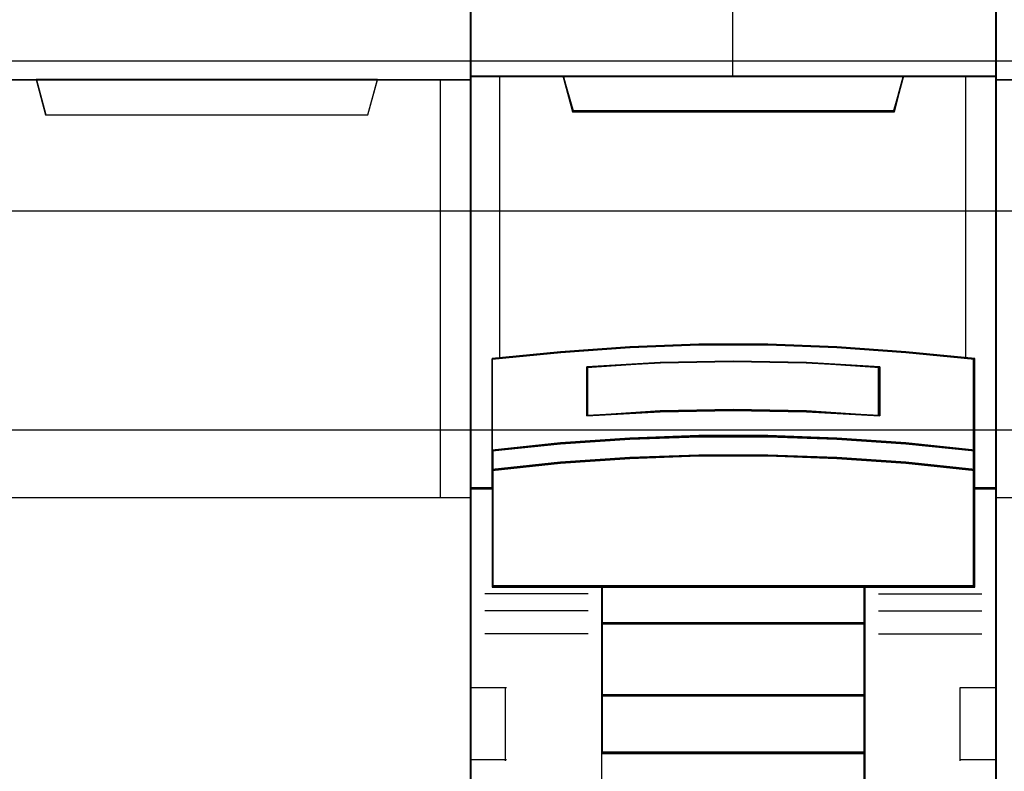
# Model space of a CAD drawing. Extents: x -635870 to -372006, y -44437 to 104716.
# Tile 111 of 246: x -614167 to -613830, y -31396 to -31139. Entities that reach past the tile are written whole.
import ezdxf

# ---------------------------------------------------------------- set-up
doc = ezdxf.new("R2010")
doc.units = 0
doc.header["$MEASUREMENT"] = 0
doc.layers.get('0').update_dxf_attribs({"color": 252})
for name, color, linetype in [('30', 7, 'Continuous'), ('45', 8, 'Continuous'), ('50', 7, 'Continuous')]:
    doc.layers.add(name, color=color, linetype=linetype)

# ---------------------------------------------------------------- blocks, each defined once
blk = doc.blocks.new('*U1037')
at = {"layer": '50', "color": 7}
blk.add_lwpolyline([(509.985212, -137.34823), (834.016113, -137.34823), (834.016113, -183.650891), (509.985212, -183.650891), (509.985212, -137.34823)], dxfattribs=at)
blk = doc.blocks.new('*U1038')
at = {"layer": '30', "color": 7}
blk.add_lwpolyline([(499.9802, -142.47767), (844.087401, -142.47767), (844.087401, -178.455247), (499.9802, -178.455247), (499.9802, -142.47767)], close=True, dxfattribs=at)
for points in [[(499.9802, -142.47767), (844.087401, -142.47767), (844.087401, -178.455247), (499.9802, -178.455247), (499.9802, -142.47767)], [(499.9802, -149.974543), (844.087401, -149.974543), (844.087401, -170.958374), (499.9802, -170.958374), (499.9802, -149.974543)]]:
    blk.add_lwpolyline(points, dxfattribs=at)
blk = doc.blocks.new('*U1040')
at = {"layer": '45', "color": 7}
for points in [[(590.990286, -118.986054), (609.012033, -118.986054), (609.012033, -118.986054), (609.012033, -202.015715), (609.012033, -202.015715), (590.990286, -202.015715), (590.990286, -202.015715), (590.990286, -118.986054), (590.990286, -118.986054)], [(590.990286, -137.991727), (609.012033, -137.991727), (609.012033, -152.304903), (590.990286, -152.304903), (590.990286, -137.991727)], [(590.995589, -137.997023), (609.00408, -137.997023), (609.00408, -152.299607), (590.995589, -152.299607), (590.995589, -137.997023)], [(594.160926, -137.991727), (594.483048, -139.201925), (594.483048, -139.201925), (605.505462, -139.201925), (605.505462, -139.201925), (605.83344, -137.991727), (594.160926, -137.991727)], [(594.166228, -137.997023), (594.488057, -139.196629), (605.500458, -139.196629), (605.828138, -137.997023), (594.166228, -137.997023)]]:
    blk.add_lwpolyline(points, close=True, dxfattribs=at)
at = {"layer": '45', "color": 59}
blk.add_lwpolyline([(590.995589, -118.99135), (609.00408, -118.99135), (609.00408, -202.010419), (590.995589, -202.010419), (590.995589, -118.99135)], close=True, dxfattribs=at)
at = {"layer": '45', "color": 4}
blk.add_lwpolyline([(607.991384, -152.304903), (607.991384, -137.991727)], dxfattribs=at)
blk = doc.blocks.new('*U1041')
at = {"layer": '45', "color": 7}
for points in [[(626.994014, -119.158183), (609.006731, -119.158183), (609.006731, -200.929979), (626.994014, -200.929979), (626.994014, -119.158183)], [(626.975457, -119.179368), (609.025288, -119.179368), (609.025288, -200.908794), (626.975457, -200.908794), (626.975457, -119.179368)], [(616.820514, -147.071425), (619.180232, -147.071425), (621.53995, -147.159348), (623.894102, -147.324202), (626.248255, -147.554998), (626.248255, -150.692723), (626.248255, -151.36313), (626.248255, -151.995071), (626.994014, -151.995071), (626.994014, -137.872561), (625.992247, -137.872561), (623.816187, -137.872561), (623.498961, -139.054016), (612.501785, -139.054016), (612.184559, -137.872561), (610.008498, -137.872561), (609.006731, -137.872561), (609.006731, -151.995071), (609.752491, -151.995071), (609.752491, -151.36313), (609.752491, -150.692723), (609.752491, -147.554998), (612.095513, -147.324202), (614.460796, -147.159348), (616.820514, -147.071425)], [(612.494989, -139.090703), (623.505756, -139.090703), (623.823375, -137.872561), (617.994801, -137.872561), (612.177371, -137.872561), (612.494989, -139.090703)], [(621.541439, -150.292962), (623.896581, -150.453663), (626.251724, -150.697484), (626.251724, -147.533347), (623.896581, -147.300609), (621.541439, -147.134367), (619.180728, -147.045705), (616.820018, -147.045705), (614.459307, -147.134367), (612.093029, -147.300609), (609.749021, -147.533347), (609.749021, -150.697484), (612.093029, -150.453663), (614.459307, -150.292962), (616.820018, -150.209841), (619.180728, -150.209841), (621.541439, -150.292962)], [(623.006855, -147.821561), (623.006855, -149.497879), (620.503614, -149.357718), (617.994798, -149.312867), (615.497131, -149.357718), (612.99389, -149.497879), (612.99389, -147.821561), (615.497131, -147.675794), (617.994798, -147.630943), (620.503614, -147.675794), (623.006855, -147.821561)], [(620.503614, -149.357718), (623.006855, -149.497879), (623.006855, -147.821561), (620.503614, -147.675794), (617.994798, -147.630943), (615.497131, -147.675794), (612.99389, -147.821561), (612.99389, -149.497879), (615.497131, -149.357718), (617.994798, -149.312867), (620.503614, -149.357718)], [(623.896581, -150.422835), (621.541439, -150.258272), (619.180728, -150.173153), (616.820018, -150.173153), (614.459307, -150.258272), (612.093029, -150.422835), (609.749021, -150.672516), (609.749021, -151.364815), (612.093029, -151.115133), (614.459307, -150.95057), (616.820018, -150.865452), (619.180728, -150.865452), (621.541439, -150.95057), (623.896581, -151.115133), (626.251724, -151.364815), (626.251724, -150.672516), (623.896581, -150.422835)], [(621.541439, -150.926076), (619.180728, -150.843132), (616.820018, -150.843132), (614.459307, -150.926076), (612.093029, -151.086436), (609.749021, -151.329741), (609.749021, -151.96565), (609.749021, -155.360852), (613.50166, -155.360852), (622.499085, -155.360852), (626.251724, -155.360852), (626.251724, -151.96565), (626.251724, -151.329741), (623.896581, -151.086436), (621.541439, -150.926076)], [(613.492285, -156.616069), (622.508461, -156.616069), (622.508461, -155.318482), (613.492285, -155.318482), (613.492285, -156.616069)], [(622.508461, -156.573698), (613.492285, -156.573698), (613.492285, -159.081483), (622.508461, -159.081483), (622.508461, -156.573698)], [(622.508461, -159.039113), (613.492285, -159.039113), (613.492285, -161.049049), (622.508461, -161.049049), (622.508461, -159.039113)], [(613.492285, -165.482028), (622.508461, -165.482028), (622.508461, -161.006678), (613.492285, -161.006678), (613.492285, -165.482028)]]:
    blk.add_lwpolyline(points, close=True, dxfattribs=at)
at = {"layer": '45', "color": 139}
for points in [[(626.994014, -119.158183), (609.006731, -119.158183), (609.006731, -200.929979), (626.994014, -200.929979), (626.994014, -119.158183)], [(621.532337, -150.943933), (619.177694, -150.861669), (616.823051, -150.861669), (614.468409, -150.943933), (612.108212, -151.102976), (609.77023, -151.344284), (609.77023, -151.974975), (609.77023, -155.342315), (613.513223, -155.342315), (622.487522, -155.342315), (626.230516, -155.342315), (626.230516, -151.974975), (626.230516, -151.344284), (623.881426, -151.102976), (621.532337, -150.943933)]]:
    blk.add_lwpolyline(points, close=True, dxfattribs=at)
for points in [[(617.975188, -130.682871), (617.975188, -137.912283)], [(609.006731, -137.872561), (626.994014, -137.872561)], [(612.177371, -137.872561), (612.535261, -139.090703)], [(623.823375, -137.872561), (623.465485, -139.090703)], [(612.492844, -139.050981), (623.507901, -139.050981)], [(626.251724, -147.567387), (623.896581, -147.318402), (621.541439, -147.140556), (619.180728, -147.045705), (616.820018, -147.045705), (614.459307, -147.140556), (612.093029, -147.318402), (609.749021, -147.567387)], [(609.749021, -147.527665), (609.749021, -155.360852)], [(623.006855, -147.858682), (620.503614, -147.684528), (617.994798, -147.630943), (615.497131, -147.684528), (612.99389, -147.858682)], [(626.209308, -155.360852), (626.209308, -147.527665)], [(612.99389, -149.497879), (612.99389, -147.81896)], [(622.96709, -149.497879), (622.96709, -147.81896)], [(623.006855, -149.497879), (620.503614, -149.329361), (617.994798, -149.275435), (615.497131, -149.329361), (612.99389, -149.497879)], [(626.251724, -150.697484), (623.896581, -150.435319), (621.541439, -150.262528), (619.180728, -150.173153), (616.820018, -150.173153), (614.459307, -150.262528), (612.093029, -150.435319), (609.749021, -150.697484)], [(626.251724, -151.364815), (623.896581, -151.103973), (621.541439, -150.932055), (619.180728, -150.843132), (616.820018, -150.843132), (614.459307, -150.932055), (612.093029, -151.103973), (609.749021, -151.364815)], [(609.791438, -151.955349), (609.006731, -151.955349)], [(626.994014, -151.955349), (626.209308, -151.955349)], [(626.251724, -155.318482), (609.749021, -155.318482)], [(613.492285, -155.318482), (613.492285, -166.467135)], [(613.492285, -155.318482), (622.508461, -155.318482)], [(622.466044, -155.318482), (622.466044, -166.467135)], [(613.033656, -155.583295), (609.505126, -155.583295)], [(622.96709, -155.583295), (626.49562, -155.583295)], [(613.033656, -156.168534), (609.505126, -156.168534)], [(622.96709, -156.168534), (626.49562, -156.168534)], [(613.492285, -156.573698), (622.508461, -156.573698)], [(613.033656, -156.952382), (609.505126, -156.952382)], [(622.96709, -156.952382), (626.49562, -156.952382)], [(609.006731, -158.792837), (610.242114, -158.792837)], [(610.199698, -158.792837), (610.199698, -161.300621)], [(625.758631, -161.300621), (625.758631, -158.792837)], [(625.758631, -158.792837), (626.994014, -158.792837)], [(613.492285, -159.039113), (622.508461, -159.039113)], [(609.006731, -161.260899), (610.242114, -161.260899)], [(613.492285, -161.006678), (622.508461, -161.006678)], [(625.758631, -161.260899), (626.994014, -161.260899)]]:
    blk.add_lwpolyline(points, dxfattribs=at)
at = {"layer": '45', "color": 140}
for points in [[(616.820514, -147.071425), (619.180232, -147.071425), (621.53995, -147.159348), (623.894102, -147.324202), (626.248255, -147.554998), (626.248255, -150.692723), (626.248255, -151.36313), (626.248255, -151.995071), (626.994014, -151.995071), (626.994014, -137.872561), (625.992247, -137.872561), (623.816187, -137.872561), (623.498961, -139.054016), (612.501785, -139.054016), (612.184559, -137.872561), (610.008498, -137.872561), (609.006731, -137.872561), (609.006731, -151.995071), (609.752491, -151.995071), (609.752491, -151.36313), (609.752491, -150.692723), (609.752491, -147.554998), (612.095513, -147.324202), (614.460796, -147.159348), (616.820514, -147.071425)], [(612.512534, -139.072167), (623.488211, -139.072167), (623.804817, -137.891098), (617.994818, -137.891098), (612.195928, -137.891098), (612.512534, -139.072167)]]:
    blk.add_lwpolyline(points, close=True, dxfattribs=at)
at = {"layer": '45', "color": 59}
for points in [[(616.822948, -147.065814), (619.177797, -147.065814), (621.532646, -147.153505), (623.881941, -147.317927), (626.231236, -147.548117), (626.231236, -150.677605), (626.231236, -151.346252), (626.231236, -151.976534), (626.975457, -151.976534), (626.975457, -137.891098), (625.975757, -137.891098), (623.804187, -137.891098), (623.487615, -139.069451), (612.513131, -139.069451), (612.196559, -137.891098), (610.024988, -137.891098), (609.025288, -137.891098), (609.025288, -151.976534), (609.76951, -151.976534), (609.76951, -151.346252), (609.76951, -150.677605), (609.76951, -147.548117), (612.107697, -147.317927), (614.468099, -147.153505), (616.822948, -147.065814)], [(612.494989, -139.090703), (623.505756, -139.090703), (623.823375, -137.872561), (617.994801, -137.872561), (612.177371, -137.872561), (612.494989, -139.090703)], [(621.541439, -150.292962), (623.896581, -150.453663), (626.251724, -150.697484), (626.251724, -147.533347), (623.896581, -147.300609), (621.541439, -147.134367), (619.180728, -147.045705), (616.820018, -147.045705), (614.459307, -147.134367), (612.093029, -147.300609), (609.749021, -147.533347), (609.749021, -150.697484), (612.093029, -150.453663), (614.459307, -150.292962), (616.820018, -150.209841), (619.180728, -150.209841), (621.541439, -150.292962)], [(623.006855, -147.821561), (623.006855, -149.497879), (620.503614, -149.357718), (617.994798, -149.312867), (615.497131, -149.357718), (612.99389, -149.497879), (612.99389, -147.821561), (615.497131, -147.675794), (617.994798, -147.630943), (620.503614, -147.675794), (623.006855, -147.821561)], [(620.503614, -149.357718), (623.006855, -149.497879), (623.006855, -147.821561), (620.503614, -147.675794), (617.994798, -147.630943), (615.497131, -147.675794), (612.99389, -147.821561), (612.99389, -149.497879), (615.497131, -149.357718), (617.994798, -149.312867), (620.503614, -149.357718)], [(620.494335, -149.339515), (622.988298, -149.476694), (622.988298, -147.836042), (620.494335, -147.693377), (617.994818, -147.64948), (615.50641, -147.693377), (613.012447, -147.836042), (613.012447, -149.476694), (615.50641, -149.339515), (617.994818, -149.295618), (620.494335, -149.339515)], [(623.896581, -150.422835), (621.541439, -150.258272), (619.180728, -150.173153), (616.820018, -150.173153), (614.459307, -150.258272), (612.093029, -150.422835), (609.749021, -150.672516), (609.749021, -151.364815), (612.093029, -151.115133), (614.459307, -150.95057), (616.820018, -150.865452), (619.180728, -150.865452), (621.541439, -150.95057), (623.896581, -151.115133), (626.251724, -151.364815), (626.251724, -150.672516), (623.896581, -150.422835)], [(623.881426, -150.435697), (621.532337, -150.27662), (619.177694, -150.194338), (616.823051, -150.194338), (614.468409, -150.27662), (612.108212, -150.435697), (609.77023, -150.677056), (609.77023, -151.346278), (612.108212, -151.104919), (614.468409, -150.945842), (616.823051, -150.86356), (619.177694, -150.86356), (621.532337, -150.945842), (623.881426, -151.104919), (626.230516, -151.346278), (626.230516, -150.677056), (623.881426, -150.435697)], [(621.541439, -150.926076), (619.180728, -150.843132), (616.820018, -150.843132), (614.459307, -150.926076), (612.093029, -151.086436), (609.749021, -151.329741), (609.749021, -151.96565), (609.749021, -155.360852), (613.50166, -155.360852), (622.499085, -155.360852), (626.251724, -155.360852), (626.251724, -151.96565), (626.251724, -151.329741), (623.896581, -151.086436), (621.541439, -150.926076)], [(613.492285, -156.616069), (622.508461, -156.616069), (622.508461, -155.318482), (613.492285, -155.318482), (613.492285, -156.616069)], [(613.513493, -156.594883), (622.487252, -156.594883), (622.487252, -155.339667), (613.513493, -155.339667), (613.513493, -156.594883)], [(622.508461, -156.573698), (613.492285, -156.573698), (613.492285, -159.081483), (622.508461, -159.081483), (622.508461, -156.573698)], [(622.487252, -156.592235), (613.513493, -156.592235), (613.513493, -159.062946), (622.487252, -159.062946), (622.487252, -156.592235)], [(622.508461, -159.039113), (613.492285, -159.039113), (613.492285, -161.049049), (622.508461, -161.049049), (622.508461, -159.039113)], [(622.487252, -159.060298), (613.513493, -159.060298), (613.513493, -161.027863), (622.487252, -161.027863), (622.487252, -159.060298)], [(613.492285, -165.482028), (622.508461, -165.482028), (622.508461, -161.006678), (613.492285, -161.006678), (613.492285, -165.482028)]]:
    blk.add_lwpolyline(points, close=True, dxfattribs=at)
at = {"layer": '45', "color": 140}
for points in [[(610.006172, -137.872561), (610.006172, -147.540906)], [(625.954808, -147.540906), (625.954808, -137.872561)]]:
    blk.add_lwpolyline(points, dxfattribs=at)
blk = doc.blocks.new('*U1042')
at = {"layer": '45', "color": 7}
for points in [[(626.988712, -118.986054), (645.010459, -118.986054), (645.010459, -118.986054), (645.010459, -202.015715), (645.010459, -202.015715), (626.988712, -202.015715), (626.988712, -202.015715), (626.988712, -118.986054), (626.988712, -118.986054)], [(626.988712, -137.991727), (645.010459, -137.991727), (645.010459, -152.304903), (626.988712, -152.304903), (626.988712, -137.991727)], [(626.994014, -137.997023), (645.005157, -137.997023), (645.005157, -152.299607), (626.994014, -152.299607), (626.994014, -137.997023)]]:
    blk.add_lwpolyline(points, close=True, dxfattribs=at)
at = {"layer": '45', "color": 59}
blk.add_lwpolyline([(626.994014, -118.99135), (645.005157, -118.99135), (645.005157, -202.010419), (626.994014, -202.010419), (626.994014, -118.99135)], close=True, dxfattribs=at)

msp = doc.modelspace()

# ---------------------------------------------------------------- block references
at = {"xscale": 10, "yscale": 10, "zscale": 10}
for name in ['*U1038', '*U1037', '*U1040', '*U1042', '*U1041']:
    msp.add_blockref(name, (-620103.09, -29779.66), dxfattribs=at)

doc.saveas('drawing.dxf')
